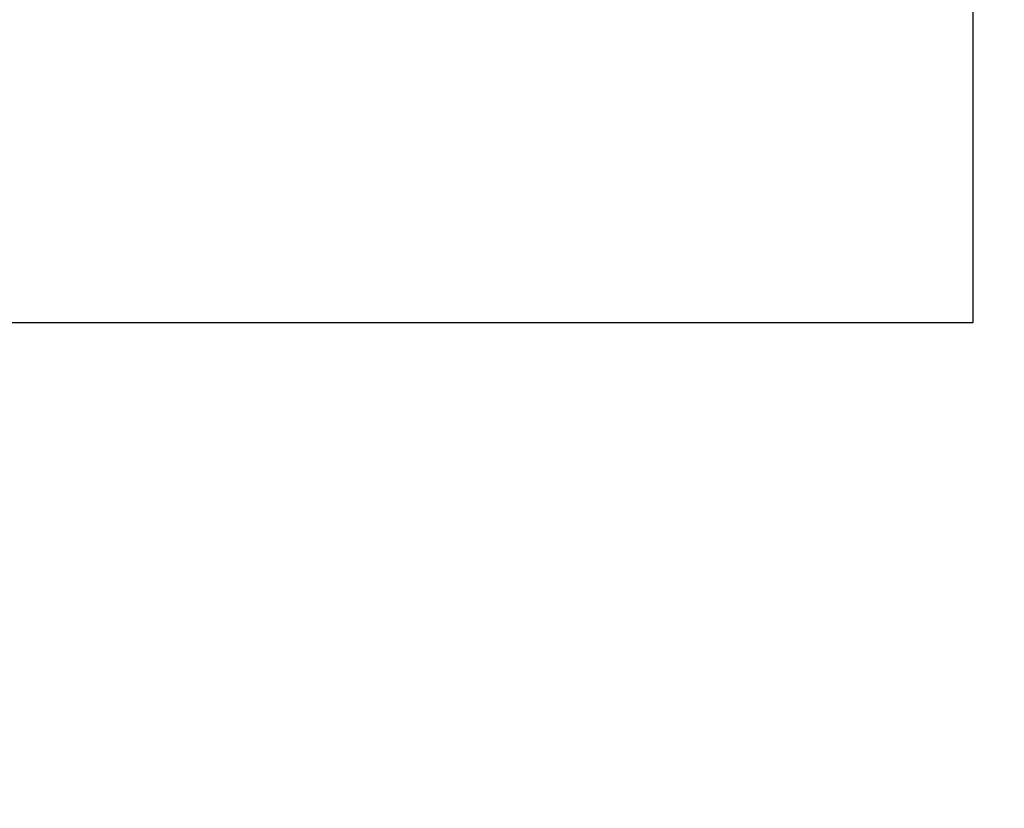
# Model space of a CAD drawing. Header units: millimetres. Extents: x 563 to 681, y 173 to 284.
# Tile 117 of 167: x 619.56 to 622.52, y 251.37 to 253.74. Entities that reach past the tile are written whole.
import ezdxf

# ---------------------------------------------------------------- set-up
doc = ezdxf.new("R2010")
doc.units = ezdxf.units.MM
doc.header["$LTSCALE"] = 30.734
doc.header["$PDMODE"] = 3
doc.header["$PDSIZE"] = 0.3125
doc.layers.get('0').update_dxf_attribs({"linetype": 'CONTINUOUS'})
doc.layers.get('Defpoints').update_dxf_attribs({"linetype": 'CONTINUOUS'})
doc.layers.add('dim', color=6, linetype='CONTINUOUS', lineweight=9)
doc.styles.add('Verdana', font='verdana.ttf', dxfattribs={"height": 2.5})
doc.dimstyles.new('aaaaaaaa 3.0', dxfattribs={"dimtxt": 2.5, "dimasz": 1.5, "dimexe": 1.25, "dimexo": 0.625, "dimtad": 1, "dimdec": 1, "dimzin": 9, "dimdsep": 46, "dimtxsty": 'Verdana', "dimcen": 0, "dimazin": 0, "dimtfac": 1, "dimtofl": 0, "dimtmove": 0, "dimatfit": 3, "dimfxl": 1, "dimlwd": 25, "dimlwe": 25, "dimarcsym": 0})

# ---------------------------------------------------------------- blocks, each defined once
blk = doc.blocks.new('*D31')
at = {"layer": 'Defpoints', "color": 0}
for p in [(624.5854, 258.3689), (605.9773, 251.2628), (624.5854, 251.2628)]:
    blk.add_point(p, dxfattribs=at)
at = {"layer": 'dim', "color": 0, "lineweight": 25}
for p, q in [((623.9604, 258.3689), (604.7273, 258.3689)), ((605.9773, 256.8689), (605.9773, 252.7628)), ((623.9604, 251.2628), (604.7273, 251.2628))]:
    blk.add_line(p, q, dxfattribs=at)
at = {"layer": 'dim', "color": 0}
for points in [[(606.2273, 256.8689), (605.7273, 256.8689), (605.9773, 258.3689)], [(605.7273, 252.7628), (606.2273, 252.7628), (605.9773, 251.2628)]]:
    blk.add_solid(points, dxfattribs=at)
at = {"layer": 'dim', "color": 0, "insert": (604.0981, 254.8158), "char_height": 2.5, "attachment_point": 5, "rotation": 90, "style": 'Verdana'}
blk.add_mtext('7.1', dxfattribs=at)

msp = doc.modelspace()

# ---------------------------------------------------------------- linework, layer by layer
at = {"linetype": 'Continuous'}
for p, q in [((622.4256, 252.833), (622.4256, 256.8346)), ((618.0256, 252.833), (622.4256, 252.833))]:
    msp.add_line(p, q, dxfattribs=at)

# ---------------------------------------------------------------- dimensions: what is measured, and where the dimension line sits
at = {"layer": 'dim'}
dim = msp.add_linear_dim(base=(605.9773, 251.2628), p1=(624.5854, 258.3689), p2=(624.5854, 251.2628), angle=90, dimstyle='aaaaaaaa 3.0', dxfattribs=at)
dim.commit()
dim.dimension.update_dxf_attribs({"geometry": '*D31', "text_midpoint": (604.0981, 254.8158)})

doc.saveas('drawing.dxf')
